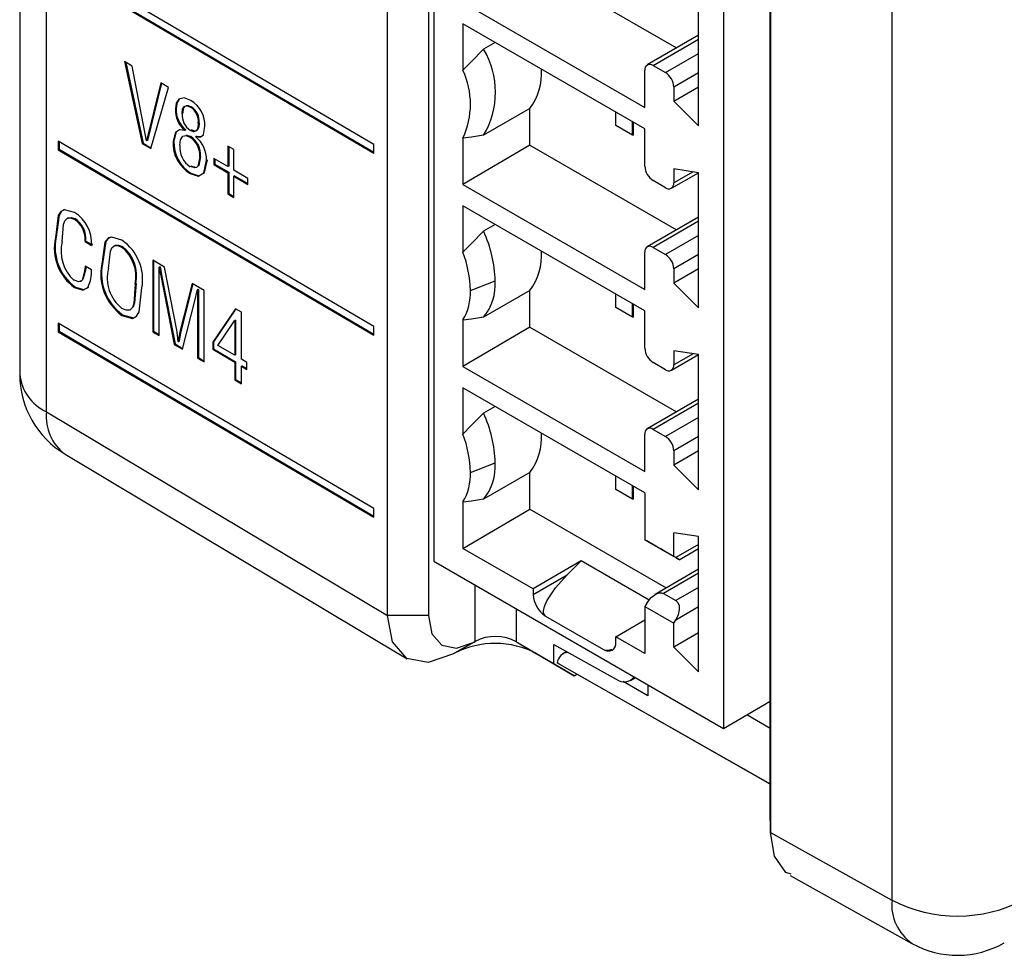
# Model space of a CAD drawing. Header units: millimetres. Extents: x 0 to 559, y 0 to 432.
# Tile 15 of 25: x 351 to 368, y 263 to 279. Entities that reach past the tile are written whole.
import ezdxf

# ---------------------------------------------------------------- set-up
doc = ezdxf.new("R2010")
doc.units = ezdxf.units.MM
doc.header["$LTSCALE"] = 2

msp = doc.modelspace()

# ---------------------------------------------------------------- linework, layer by layer
for p, q in [((357.472, 268.996), (357.472, 327.628)), ((358.173, 327.441), (358.173, 268.996)), ((358.269, 326.541), (358.269, 269.926)), ((351.183, 325.93), (351.183, 273.128)), ((351.642, 272.48), (351.642, 325.451)), ((364.021, 265.695), (364.021, 324.066)), ((363.219, 323.683), (363.219, 267.069)), ((364.024, 323.679), (364.024, 265.289)), ((366.103, 322.5), (366.103, 264.131)), ((357.241, 277.049), (351.844, 280.219)), ((351.844, 280.072), (357.241, 276.902)), ((351.858, 280.08), (357.241, 276.918)), ((359.91, 280.149), (362.418, 278.701)), ((362.795, 277.369), (362.795, 279.68)), ((358.764, 279.48), (361.876, 277.683)), ((361.876, 277.316), (358.764, 279.112)), ((358.764, 279.112), (358.764, 278.319)), ((362.795, 278.919), (361.917, 278.412)), ((359.316, 278.794), (359.118, 278.679)), ((362.017, 278.402), (362.795, 278.851)), ((362.229, 278.28), (362.795, 278.606)), ((353.107, 278.392), (352.978, 278.468)), ((352.978, 278.468), (353.28, 277.066)), ((352.996, 278.457), (353.294, 277.074)), ((353.35, 277.113), (353.107, 278.392)), ((362.017, 278.402), (362.229, 278.28)), ((361.876, 277.683), (361.876, 278.32)), ((362.371, 278.035), (362.795, 278.28)), ((353.598, 278.103), (353.353, 277.112)), ((353.609, 278.097), (353.367, 277.12)), ((353.727, 278.027), (353.598, 278.103)), ((353.424, 276.981), (353.727, 278.027)), ((362.371, 277.793), (362.795, 278.037)), ((362.371, 278.035), (362.371, 277.793)), ((362.371, 277.793), (362.795, 277.369)), ((353.861, 277.672), (353.847, 277.663)), ((353.963, 277.58), (353.963, 277.581)), ((354.117, 277.695), (354.103, 277.687)), ((359.91, 277.667), (359.118, 277.21)), ((359.91, 277.038), (359.91, 277.667)), ((361.381, 277.373), (361.381, 277.602)), ((354.251, 277.422), (354.237, 277.414)), ((361.663, 277.21), (361.381, 277.373)), ((361.663, 277.21), (361.663, 277.439)), ((361.681, 277.211), (361.681, 277.428)), ((354.024, 277.302), (354.01, 277.294)), ((354.024, 277.299), (354.01, 277.291)), ((354.01, 277.294), (354.01, 277.291)), ((354.024, 277.302), (354.024, 277.299)), ((361.681, 277.211), (361.663, 277.21)), ((361.876, 276.679), (361.876, 277.316)), ((357.241, 273.938), (351.844, 277.108)), ((351.844, 277.108), (351.844, 276.961)), ((351.858, 277.1), (351.858, 276.969)), ((353.294, 277.074), (353.28, 277.066)), ((353.28, 277.066), (353.424, 276.981)), ((353.294, 277.074), (353.428, 276.995)), ((353.353, 277.112), (353.35, 277.113)), ((353.367, 277.12), (353.353, 277.112)), ((353.822, 277.108), (353.808, 277.1)), ((353.924, 277.037), (353.924, 277.037)), ((354.108, 277.186), (354.094, 277.178)), ((354.209, 277.194), (354.194, 277.186)), ((354.194, 277.183), (354.194, 277.186)), ((357.241, 276.902), (357.241, 277.049)), ((358.764, 277.161), (358.764, 276.369)), ((359.91, 277.038), (358.764, 276.369)), ((359.91, 277.038), (362.418, 275.59)), ((351.858, 276.969), (351.844, 276.961)), ((351.844, 276.961), (357.241, 273.791)), ((351.858, 276.969), (357.241, 273.807)), ((354.845, 276.967), (354.746, 277.025)), ((354.746, 277.025), (354.746, 276.672)), ((354.76, 277.017), (354.76, 276.68)), ((354.845, 276.613), (354.845, 276.967)), ((354.277, 276.847), (354.263, 276.839)), ((354.746, 276.672), (354.505, 276.813)), ((354.505, 276.813), (354.505, 276.709)), ((354.52, 276.717), (354.505, 276.709)), ((354.505, 276.709), (354.746, 276.568)), ((354.52, 276.805), (354.52, 276.717)), ((354.52, 276.717), (354.76, 276.576)), ((354.113, 276.562), (354.099, 276.554)), ((354.19, 276.658), (354.116, 276.68)), ((354.76, 276.68), (354.746, 276.672)), ((354.76, 276.576), (354.746, 276.568)), ((354.746, 276.568), (354.746, 276.205)), ((354.76, 276.576), (354.76, 276.213)), ((355.087, 276.472), (354.845, 276.613)), ((362.329, 276.302), (362.792, 276.569)), ((362.795, 276.569), (362.371, 276.635)), ((362.371, 276.635), (362.371, 276.393)), ((362.7, 276.584), (362.371, 276.393)), ((362.795, 274.258), (362.795, 276.569)), ((354.86, 276.517), (354.845, 276.509)), ((354.845, 276.146), (354.845, 276.509)), ((354.845, 276.509), (355.087, 276.367)), ((354.86, 276.517), (355.087, 276.384)), ((355.087, 276.367), (355.087, 276.472)), ((358.764, 276.369), (361.876, 274.572)), ((362.229, 276.312), (362.017, 276.434)), ((354.76, 276.213), (354.746, 276.205)), ((354.746, 276.205), (354.845, 276.146)), ((354.76, 276.213), (354.845, 276.162)), ((361.876, 274.205), (358.764, 276.001)), ((358.764, 276.001), (358.764, 275.208)), ((352.127, 275.784), (352.113, 275.776)), ((362.795, 275.808), (361.917, 275.301)), ((362.795, 275.74), (362.017, 275.291)), ((359.316, 275.683), (359.118, 275.568)), ((351.807, 275.466), (351.793, 275.458)), ((352.316, 275.4), (352.301, 275.392)), ((352.301, 275.392), (352.414, 275.326)), ((352.316, 275.4), (352.429, 275.334)), ((362.795, 275.495), (362.229, 275.169)), ((352.941, 275.305), (352.927, 275.297)), ((361.876, 274.572), (361.876, 275.209)), ((362.017, 275.291), (362.229, 275.169)), ((352.6, 275.011), (352.586, 275.003)), ((352.601, 275.011), (352.586, 275.003)), ((352.6, 275.011), (352.601, 275.011)), ((353.662, 274.955), (353.459, 275.074)), ((353.459, 275.074), (353.459, 273.85)), ((353.473, 275.066), (353.473, 273.858)), ((362.795, 275.169), (362.371, 274.924)), ((352.309, 274.9), (352.294, 274.892)), ((352.414, 274.906), (352.302, 274.972)), ((352.586, 275.003), (352.586, 275.003)), ((353.583, 274.959), (353.569, 274.951)), ((353.571, 274.791), (353.569, 274.951)), ((353.569, 274.951), (353.571, 274.949)), ((353.586, 274.957), (353.571, 274.949)), ((353.583, 274.959), (353.586, 274.957)), ((353.871, 273.877), (353.662, 274.955)), ((362.795, 274.926), (362.371, 274.682)), ((362.371, 274.924), (362.371, 274.682)), ((353.571, 273.784), (353.571, 274.791)), ((353.617, 274.789), (353.603, 274.78)), ((353.603, 274.78), (353.826, 273.634)), ((353.617, 274.789), (353.84, 273.642)), ((354.136, 274.676), (353.924, 273.848)), ((354.338, 274.557), (354.136, 274.676)), ((358.892, 274.556), (359.316, 274.719)), ((362.371, 274.682), (362.795, 274.258)), ((352.137, 274.612), (352.123, 274.604)), ((353.172, 274.672), (353.158, 274.664)), ((353.173, 274.672), (353.158, 274.664)), ((353.158, 274.664), (353.158, 274.664)), ((353.172, 274.672), (353.173, 274.672)), ((354.147, 274.67), (353.938, 273.856)), ((354.237, 274.575), (354.223, 274.567)), ((354.223, 274.567), (354.226, 274.565)), ((354.24, 274.573), (354.226, 274.565)), ((354.237, 274.575), (354.24, 274.573)), ((354.338, 273.333), (354.338, 274.557)), ((359.91, 274.556), (359.118, 274.099)), ((359.91, 273.927), (359.91, 274.556)), ((353.967, 273.551), (354.19, 274.421)), ((354.24, 274.418), (354.225, 274.41)), ((354.225, 274.41), (354.226, 273.399)), ((354.24, 274.418), (354.24, 273.407)), ((361.381, 274.262), (361.381, 274.491)), ((354.872, 274.244), (354.484, 273.672)), ((354.878, 274.24), (354.499, 273.68)), ((354.975, 274.183), (354.872, 274.244)), ((354.975, 273.381), (354.975, 274.183)), ((361.663, 274.099), (361.381, 274.262)), ((361.663, 274.099), (361.663, 274.327)), ((361.681, 274.1), (361.681, 274.317)), ((361.876, 273.568), (361.876, 274.205)), ((352.944, 274.138), (352.93, 274.13)), ((354.574, 273.617), (354.86, 274.037)), ((354.874, 274.046), (354.86, 274.037)), ((354.86, 274.037), (354.863, 274.036)), ((354.877, 274.044), (354.863, 274.036)), ((354.863, 274.036), (354.863, 273.447)), ((354.874, 274.046), (354.877, 274.044)), ((354.877, 274.044), (354.877, 273.455)), ((358.764, 274.05), (358.764, 273.258)), ((361.681, 274.1), (361.663, 274.099)), ((357.241, 270.827), (351.844, 273.997)), ((351.844, 273.997), (351.844, 273.85)), ((351.858, 273.858), (351.844, 273.85)), ((351.844, 273.85), (357.241, 270.68)), ((351.858, 273.989), (351.858, 273.858)), ((351.858, 273.858), (357.241, 270.696)), ((353.473, 273.858), (353.459, 273.85)), ((353.459, 273.85), (353.571, 273.784)), ((353.473, 273.858), (353.571, 273.8)), ((353.938, 273.856), (353.924, 273.848)), ((357.241, 273.791), (357.241, 273.938)), ((359.91, 273.927), (358.764, 273.258)), ((359.91, 273.927), (362.418, 272.479)), ((353.897, 273.68), (353.894, 273.682)), ((353.911, 273.689), (353.897, 273.68)), ((354.499, 273.68), (354.484, 273.672)), ((354.484, 273.672), (354.484, 273.55)), ((354.499, 273.68), (354.499, 273.558)), ((353.84, 273.642), (353.826, 273.634)), ((353.826, 273.634), (353.967, 273.551)), ((353.84, 273.642), (353.97, 273.566)), ((354.499, 273.558), (354.484, 273.55)), ((354.484, 273.55), (354.863, 273.328)), ((354.499, 273.558), (354.877, 273.336)), ((354.863, 273.447), (354.574, 273.617)), ((362.795, 273.458), (362.371, 273.524)), ((362.371, 273.524), (362.371, 273.282)), ((354.24, 273.407), (354.226, 273.399)), ((354.226, 273.399), (354.338, 273.333)), ((354.24, 273.407), (354.338, 273.349)), ((354.877, 273.455), (354.863, 273.447)), ((354.877, 273.336), (354.863, 273.328)), ((354.863, 273.328), (354.863, 273.025)), ((354.877, 273.336), (354.877, 273.033)), ((355.07, 273.325), (354.975, 273.381)), ((362.329, 273.191), (362.792, 273.458)), ((362.7, 273.473), (362.371, 273.282)), ((362.795, 271.147), (362.795, 273.458)), ((354.99, 273.269), (354.975, 273.261)), ((354.975, 272.958), (354.975, 273.261)), ((354.975, 273.261), (355.07, 273.206)), ((354.99, 273.269), (355.07, 273.223)), ((355.07, 273.206), (355.07, 273.325)), ((358.764, 273.258), (361.876, 271.461)), ((362.229, 273.201), (362.017, 273.323)), ((354.877, 273.033), (354.863, 273.025)), ((354.863, 273.025), (354.975, 272.958)), ((354.877, 273.033), (354.975, 272.975)), ((361.876, 271.094), (358.764, 272.89)), ((358.764, 272.89), (358.764, 272.097)), ((362.795, 272.697), (361.917, 272.19)), ((359.316, 272.572), (359.118, 272.457)), ((362.795, 272.629), (362.017, 272.18)), ((351.642, 272.48), (357.472, 268.996)), ((362.795, 272.384), (362.229, 272.058)), ((362.017, 272.18), (362.229, 272.058)), ((361.876, 271.461), (361.876, 272.098)), ((362.795, 272.058), (362.371, 271.813)), ((362.795, 271.815), (362.371, 271.571)), ((362.371, 271.813), (362.371, 271.571)), ((351.962, 271.754), (357.811, 268.259)), ((358.892, 271.445), (359.316, 271.608)), ((362.371, 271.571), (362.795, 271.147)), ((359.91, 271.445), (359.118, 270.988)), ((359.91, 270.816), (359.91, 271.445)), ((361.381, 271.151), (361.381, 271.38)), ((361.663, 270.988), (361.381, 271.151)), ((361.663, 270.988), (361.663, 271.216)), ((361.681, 270.989), (361.681, 271.206)), ((361.681, 270.989), (361.663, 270.988)), ((361.876, 271.094), (361.876, 270.294)), ((357.241, 270.68), (357.241, 270.827)), ((358.764, 270.939), (358.764, 270.146)), ((358.764, 270.146), (359.91, 270.816)), ((359.91, 270.816), (362.241, 269.47)), ((362.795, 270.347), (362.371, 270.413)), ((362.371, 270.008), (362.371, 270.413)), ((362.795, 268.036), (362.795, 270.347)), ((359.966, 269.452), (358.764, 270.146)), ((361.876, 270.294), (362.371, 270.008)), ((361.911, 270.273), (361.876, 270.294)), ((362.795, 270.212), (362.406, 269.988)), ((362.463, 269.953), (362.795, 270.144)), ((362.406, 269.988), (362.194, 270.11)), ((362.406, 269.988), (362.371, 270.008)), ((358.269, 269.926), (363.219, 267.069)), ((360.789, 269.933), (359.966, 269.452)), ((360.549, 269.694), (360.789, 269.933)), ((361.95, 269.263), (360.789, 269.933)), ((359.966, 269.358), (360.549, 269.694)), ((362.795, 269.79), (362.051, 269.36)), ((362.795, 269.722), (362.194, 269.375)), ((358.973, 268.556), (358.973, 269.52)), ((362.795, 269.477), (362.406, 269.253)), ((359.966, 269.452), (359.966, 269.358)), ((362.194, 269.375), (362.406, 269.253)), ((361.911, 269.212), (361.876, 269.151)), ((361.876, 269.151), (361.876, 268.35)), ((361.876, 269.151), (362.371, 268.865)), ((362.406, 268.926), (362.795, 269.151)), ((358.173, 268.996), (357.472, 268.996)), ((359.68, 268.548), (359.68, 269.112)), ((360.179, 268.99), (361.169, 268.419)), ((361.381, 268.636), (361.876, 268.925)), ((362.371, 268.865), (362.406, 268.926)), ((362.371, 268.46), (362.371, 268.865)), ((361.381, 268.541), (361.381, 268.636)), ((361.876, 268.35), (361.381, 268.636)), ((362.795, 268.704), (362.371, 268.46)), ((358.954, 268.545), (358.604, 268.342)), ((358.973, 268.556), (358.622, 268.353)), ((358.954, 268.545), (358.973, 268.556)), ((359.68, 268.548), (360.32, 268.172)), ((359.68, 268.548), (360.024, 268.346)), ((360.32, 268.505), (361.387, 267.911)), ((360.32, 268.172), (360.32, 268.505)), ((362.371, 268.46), (362.795, 268.036)), ((358.622, 268.353), (358.604, 268.342)), ((360.667, 267.968), (360.024, 268.346)), ((360.541, 268.382), (360.475, 268.344)), ((360.32, 268.172), (360.667, 267.968)), ((360.378, 268.187), (364.021, 266.12)), ((360.667, 267.968), (360.712, 267.994)), ((360.722, 267.988), (360.712, 267.994)), ((364.021, 266.117), (360.722, 267.988)), ((361.927, 267.625), (361.505, 267.868)), ((361.63, 267.889), (361.714, 267.938)), ((361.927, 267.814), (361.927, 267.625)), ((363.219, 267.069), (364.021, 267.532)), ((364.021, 267.069), (363.621, 267.3)), ((364.024, 265.289), (364.021, 265.695)), ((364.024, 265.289), (366.103, 264.131)), ((364.364, 264.552), (366.445, 263.392))]:
    msp.add_line(p, q)
at = {"flags": 128}
for points in [[(359.118, 278.679), (358.911, 278.472), (358.764, 278.319)], [(354.111, 277.802), (353.997, 277.847), (353.903, 277.828), (353.86, 277.76), (353.847, 277.663)], [(353.911, 277.827), (353.874, 277.768), (353.861, 277.672)], [(353.963, 277.581), (353.97, 277.656), (354.003, 277.707), (354.049, 277.71), (354.103, 277.687)], [(354.031, 277.716), (354.064, 277.718), (354.117, 277.695)], [(353.977, 277.589), (353.984, 277.664), (354.008, 277.701)], [(354.237, 277.414), (354.231, 277.337), (354.202, 277.28), (354.158, 277.27), (354.104, 277.291)], [(354.251, 277.422), (354.245, 277.345), (354.217, 277.288), (354.172, 277.278), (354.119, 277.299)], [(354.01, 277.291), (353.916, 277.302), (353.846, 277.258), (353.808, 277.1)], [(353.876, 277.276), (353.86, 277.266), (353.822, 277.108)], [(353.924, 277.037), (353.934, 277.129), (353.973, 277.193), (354.028, 277.203), (354.094, 277.178)], [(354.025, 277.208), (354.042, 277.211), (354.108, 277.186)], [(354.194, 277.186), (354.273, 277.177), (354.326, 277.222), (354.352, 277.358)], [(354.209, 277.194), (354.287, 277.185), (354.325, 277.217)], [(359.118, 277.21), (358.91, 277.178), (358.764, 277.161)], [(354.099, 276.554), (354.234, 276.509), (354.332, 276.564), (354.378, 276.783)], [(354.263, 276.839), (354.23, 276.683), (354.207, 276.66), (354.177, 276.65), (354.102, 276.672)], [(354.113, 276.562), (354.249, 276.517), (354.346, 276.572), (354.393, 276.791)], [(354.277, 276.847), (354.245, 276.691), (354.242, 276.689)], [(352.121, 275.89), (351.951, 275.936), (351.885, 275.905), (351.844, 275.837), (351.793, 275.458)], [(351.951, 275.937), (351.899, 275.913), (351.858, 275.845), (351.807, 275.466)], [(351.909, 275.393), (351.934, 275.685), (351.954, 275.747), (351.993, 275.787), (352.048, 275.796), (352.113, 275.776)], [(351.985, 275.772), (352.007, 275.795), (352.062, 275.804), (352.127, 275.784)], [(359.118, 275.568), (358.911, 275.361), (358.764, 275.208)], [(352.933, 275.413), (352.759, 275.467), (352.688, 275.445), (352.642, 275.382), (352.586, 275.003)], [(352.744, 275.466), (352.702, 275.453), (352.656, 275.39), (352.6, 275.011)], [(352.702, 274.932), (352.734, 275.226), (352.759, 275.284), (352.801, 275.32), (352.861, 275.323), (352.927, 275.297)], [(352.785, 275.302), (352.816, 275.328), (352.875, 275.331), (352.941, 275.305)], [(352.294, 274.892), (352.251, 274.733), (352.227, 274.71), (352.193, 274.702), (352.113, 274.729)], [(352.309, 274.9), (352.265, 274.742), (352.241, 274.718), (352.213, 274.712)], [(352.302, 274.972), (352.297, 274.927), (352.294, 274.892)], [(352.314, 274.965), (352.312, 274.935), (352.309, 274.9)], [(352.409, 274.833), (352.412, 274.874), (352.414, 274.906)], [(353.571, 274.949), (353.588, 274.855), (353.603, 274.78)], [(353.586, 274.957), (353.602, 274.863), (353.617, 274.789)], [(352.349, 274.605), (352.397, 274.719), (352.409, 274.833)], [(352.123, 274.604), (352.265, 274.562), (352.349, 274.605)], [(352.137, 274.612), (352.279, 274.57), (352.363, 274.613)], [(353.158, 274.664), (353.134, 274.334), (353.111, 274.266), (353.068, 274.221), (353.003, 274.218), (352.93, 274.249)], [(352.93, 274.13), (353.113, 274.079), (353.182, 274.114), (353.224, 274.189), (353.274, 274.6)], [(353.173, 274.672), (353.148, 274.343), (353.125, 274.274), (353.108, 274.256)], [(354.19, 274.421), (354.209, 274.502), (354.223, 274.567)], [(354.226, 274.565), (354.227, 274.477), (354.225, 274.41)], [(354.24, 274.573), (354.241, 274.486), (354.24, 274.418)], [(352.944, 274.138), (353.127, 274.087), (353.141, 274.094)], [(359.118, 274.099), (358.91, 274.067), (358.764, 274.05)], [(353.894, 273.682), (353.885, 273.79), (353.871, 273.877)], [(353.924, 273.848), (353.907, 273.756), (353.897, 273.68)], [(353.938, 273.856), (353.921, 273.764), (353.911, 273.689)], [(359.118, 272.457), (358.911, 272.25), (358.764, 272.097)], [(359.118, 270.988), (358.91, 270.956), (358.764, 270.939)], [(362.194, 270.11), (362.15, 270.136), (362.094, 270.168), (362.033, 270.203), (361.964, 270.243), (361.911, 270.273)], [(362.406, 269.988), (362.452, 269.961), (362.464, 269.954), (362.453, 269.96), (362.433, 269.972), (362.406, 269.988)], [(360.179, 268.99), (360.157, 269.009), (360.144, 269.038), (360.141, 269.076), (360.157, 269.152), (360.199, 269.247), (360.35, 269.471), (360.549, 269.694)], [(361.911, 269.212), (361.982, 269.306), (362.072, 269.371), (362.119, 269.386), (362.16, 269.387), (362.194, 269.375)], [(362.406, 269.253), (362.439, 269.221), (362.46, 269.169), (362.464, 269.1), (362.444, 269.01), (362.406, 268.926)], [(358.604, 268.342), (358.17, 268.193), (357.802, 268.264), (357.557, 268.546), (357.472, 268.996)], [(358.173, 268.996), (358.233, 268.685), (358.402, 268.49), (358.655, 268.441), (358.954, 268.545)], [(360.403, 268.172), (360.402, 268.173), (360.378, 268.187)], [(364.376, 264.576), (364.285, 264.605), (364.092, 264.884), (364.024, 265.289)]]:
    msp.add_lwpolyline(points, dxfattribs=at)
for centre, radius, start, end in [((357.886, 277.944), 1.434, 329.1812, 30.8188), ((361.962, 278.334), 0.0873, 50.7967, 189.214), ((357.532, 277.74), 1.361, 334.8277, 25.1723), ((359.15, 278.254), 0.96, 322.2767, 4.9374), ((362.064, 278.021), 0.307, 2.6055, 57.3945), ((353.86, 277.378), 0.493, 357.7303, 59.3218), ((354.288, 277.637), 0.442, 176.5966, 230.9496), ((354.302, 277.645), 0.442, 176.5966, 230.9496), ((354.268, 277.55), 0.307, 174.4002, 237.7186), ((353.955, 277.445), 0.284, 353.8009, 58.5512), ((353.969, 277.453), 0.284, 353.8009, 58.5512), ((354.406, 277.068), 0.599, 176.9779, 239.1624), ((354.42, 277.076), 0.599, 176.9779, 239.1624), ((354.306, 276.997), 0.385, 174.1192, 237.9246), ((353.892, 276.865), 0.372, 355.9481, 57.2284), ((353.907, 276.873), 0.372, 355.9481, 57.2284), ((353.872, 276.792), 0.506, 359.0056, 50.5413), ((362.183, 276.693), 0.307, 182.6055, 237.3945), ((362.284, 276.379), 0.0873, 230.7967, 9.214), ((351.785, 275.357), 0.63, 357.1711, 57.7679), ((351.894, 275.43), 0.409, 354.6963, 57.6802), ((351.908, 275.438), 0.409, 354.6963, 57.6802), ((357.176, 274.668), 2.14, 1.3698, 24.8787), ((352.61, 275.283), 0.835, 167.9047, 234.3095), ((352.624, 275.291), 0.835, 167.9047, 234.3095), ((352.575, 275.234), 0.685, 166.6013, 227.5541), ((352.472, 274.742), 0.814, 349.9073, 55.5423), ((352.526, 274.792), 0.645, 348.5492, 51.5217), ((352.54, 274.8), 0.645, 348.5492, 51.5217), ((356.981, 274.522), 1.911, 1.0228, 21.055), ((359.15, 275.143), 0.96, 322.2767, 4.9374), ((361.962, 275.223), 0.0873, 50.7967, 189.214), ((353.454, 274.843), 0.87, 168.8227, 234.1296), ((362.064, 274.91), 0.307, 2.6055, 57.3945), ((353.44, 274.835), 0.87, 168.8227, 234.1296), ((353.346, 274.768), 0.665, 165.6911, 231.2705), ((358.405, 274.668), 0.913, 321.3978, 3.2122), ((357.96, 274.522), 0.932, 329.6367, 2.0966), ((362.183, 273.582), 0.307, 182.6055, 237.3945), ((362.284, 273.268), 0.0873, 230.7967, 9.214), ((352.783, 273.128), 1.6, 180, 239.1367), ((351.978, 273.204), 0.798, 185.5275, 245.1212), ((352.435, 272.397), 0.798, 173.9864, 233.6397), ((357.176, 271.557), 2.14, 1.3698, 24.8787), ((361.962, 272.112), 0.0873, 50.7967, 189.214), ((356.981, 271.411), 1.911, 1.0228, 21.055), ((359.15, 272.032), 0.96, 322.2767, 4.9374), ((362.064, 271.799), 0.307, 2.6055, 57.3945), ((358.405, 271.557), 0.913, 321.3978, 3.2122), ((357.96, 271.411), 0.932, 329.6367, 2.0966), ((360.427, 269.379), 0.461, 182.6055, 237.3945), ((359.32, 267.891), 0.75, 61.2977, 117.5575), ((359.316, 267.01), 1.512, 62.0966, 117.326), ((361.251, 268.52), 0.131, 230.7967, 9.214), ((360.572, 268.172), 0.195, 91.3748, 175.5906), ((361.236, 268.589), 0.183, 248.491, 295.4718), ((361.52, 268.08), 0.215, 231.6673, 322.9984), ((366.894, 264.049), 0.795, 174.0832, 235.6671), ((367.224, 266.323), 2.462, 242.9222, 297.3664), ((367.224, 264.789), 1.6, 240.8687, 299.9973)]:
    msp.add_arc(centre, radius, start, end)

doc.saveas('drawing.dxf')
